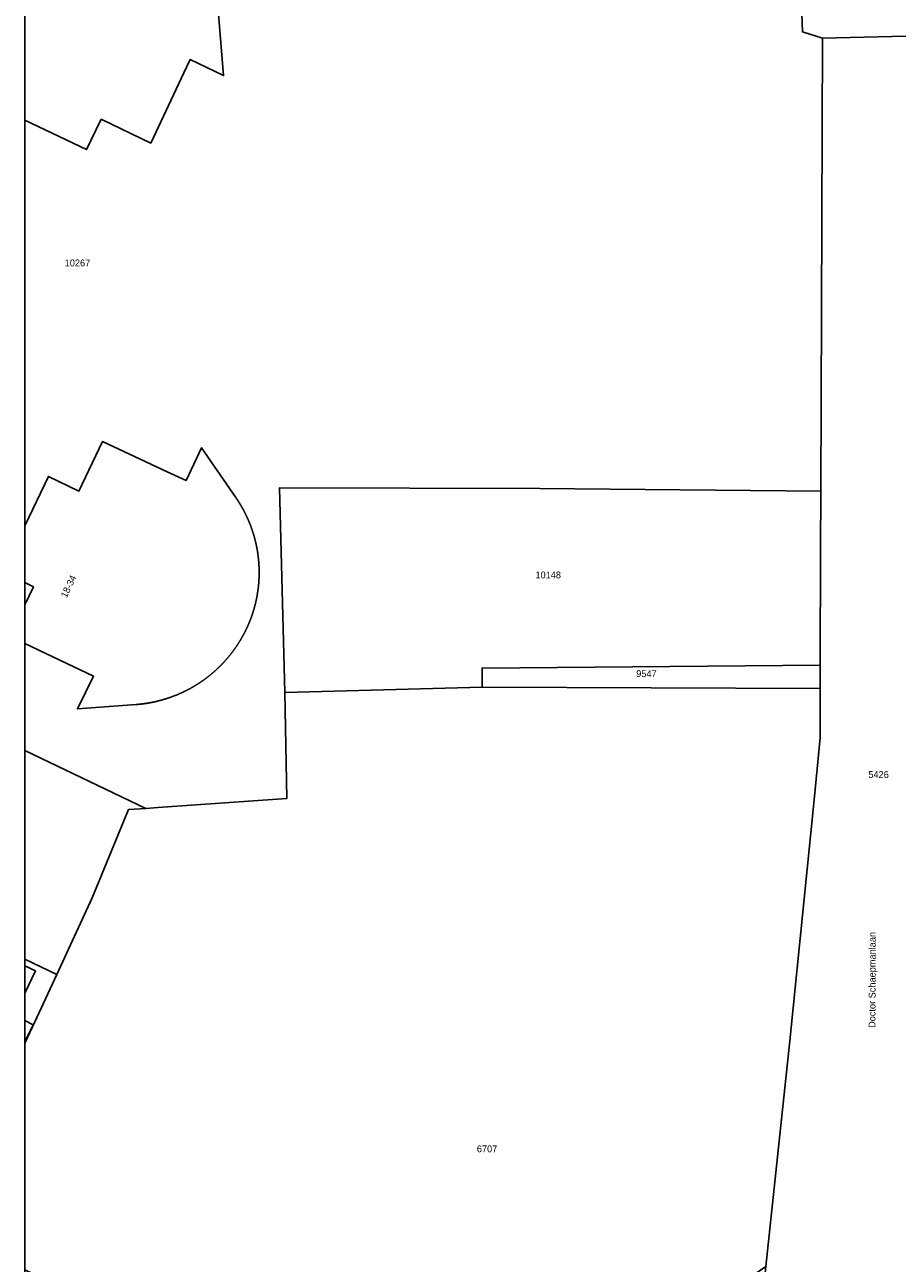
# Model space of a CAD drawing. Header units: metres. Extents: x 91564 to 92566, y 393362 to 394362.
# Tile 27 of 86: x 91564 to 91654, y 394159 to 394286. Entities that reach past the tile are written whole.
import ezdxf

# ---------------------------------------------------------------- set-up
doc = ezdxf.new("R2010")
doc.units = ezdxf.units.M
doc.linetypes.add('HIDDEN', pattern=[5.35, 2.675, -2.675])
for name, color, linetype in [('ADRES', 1, 'CONTINUOUS'), ('PAND', 1, 'CONTINUOUS'), ('PERCEEL', 7, 'CONTINUOUS'), ('PERCEELNUMMER', 7, 'CONTINUOUS'), ('TEC-RASTERVERDELING', 9, 'HIDDEN')]:
    doc.layers.add(name, color=color, linetype=linetype)

msp = doc.modelspace()

# ---------------------------------------------------------------- linework, layer by layer
at = {"layer": 'PAND'}
for points in [[(91564.497, 394297.484), (91564.497, 394275.951), (91570.801, 394272.938), (91572.314, 394276.026), (91577.365, 394273.611), (91580.743, 394280.767), (91581.393, 394282.144), (91584.798, 394280.494), (91584.249, 394287.177)], [(91586.813, 394236.189), (91586.811, 394236.193), (91586.809, 394236.196), (91586.807, 394236.2), (91586.805, 394236.204), (91586.803, 394236.207), (91586.801, 394236.211), (91586.799, 394236.214), (91586.797, 394236.218), (91586.795, 394236.222), (91586.793, 394236.225), (91586.791, 394236.229), (91586.789, 394236.232), (91586.787, 394236.236), (91586.786, 394236.24), (91586.784, 394236.243), (91586.782, 394236.247), (91586.78, 394236.251), (91586.778, 394236.254), (91586.776, 394236.258), (91586.774, 394236.261), (91586.772, 394236.265), (91586.77, 394236.269), (91586.768, 394236.272), (91586.766, 394236.276), (91586.764, 394236.279), (91586.762, 394236.283), (91586.76, 394236.287), (91586.758, 394236.29), (91586.756, 394236.294), (91586.754, 394236.298), (91586.752, 394236.301), (91586.75, 394236.305), (91586.748, 394236.308), (91586.746, 394236.312), (91586.744, 394236.316), (91586.742, 394236.319), (91586.74, 394236.323), (91586.738, 394236.326), (91586.736, 394236.33), (91586.734, 394236.334), (91586.732, 394236.337), (91586.73, 394236.341), (91586.728, 394236.344), (91586.726, 394236.348), (91586.724, 394236.352), (91586.722, 394236.355), (91586.72, 394236.359), (91586.718, 394236.362), (91586.716, 394236.366), (91586.714, 394236.37), (91586.712, 394236.373), (91586.71, 394236.377), (91586.708, 394236.38), (91586.706, 394236.384), (91586.704, 394236.388), (91586.702, 394236.391), (91586.7, 394236.395), (91586.698, 394236.398), (91586.696, 394236.402), (91586.694, 394236.405), (91586.692, 394236.409), (91586.69, 394236.413), (91586.688, 394236.416), (91586.686, 394236.42), (91586.684, 394236.423), (91586.682, 394236.427), (91586.68, 394236.431), (91586.677, 394236.434), (91586.675, 394236.438), (91586.673, 394236.441), (91586.671, 394236.445), (91586.669, 394236.449), (91586.667, 394236.452), (91586.665, 394236.456), (91586.663, 394236.459), (91586.661, 394236.463), (91586.659, 394236.466), (91586.657, 394236.47), (91586.655, 394236.474), (91586.653, 394236.477), (91586.651, 394236.481), (91586.649, 394236.484), (91586.647, 394236.488), (91586.645, 394236.491), (91586.643, 394236.495), (91586.641, 394236.499), (91586.639, 394236.502), (91586.637, 394236.506), (91586.635, 394236.509), (91586.633, 394236.513), (91586.63, 394236.516), (91586.628, 394236.52), (91586.626, 394236.524), (91586.624, 394236.527), (91586.622, 394236.531), (91586.62, 394236.534), (91586.618, 394236.538), (91586.616, 394236.541), (91586.614, 394236.545), (91586.612, 394236.549), (91586.61, 394236.552), (91586.608, 394236.556), (91586.606, 394236.559), (91586.604, 394236.563), (91586.602, 394236.566), (91586.599, 394236.57), (91586.597, 394236.573), (91586.595, 394236.577), (91586.593, 394236.581), (91586.591, 394236.584), (91586.589, 394236.588), (91586.587, 394236.591), (91586.585, 394236.595), (91586.583, 394236.598), (91586.581, 394236.602), (91586.579, 394236.605), (91586.577, 394236.609), (91586.575, 394236.613), (91586.572, 394236.616), (91586.57, 394236.62), (91586.568, 394236.623), (91586.566, 394236.627), (91586.564, 394236.63), (91586.562, 394236.634), (91586.56, 394236.637), (91586.558, 394236.641), (91586.556, 394236.645), (91586.554, 394236.648), (91586.552, 394236.652), (91586.549, 394236.655), (91586.547, 394236.659), (91586.545, 394236.662), (91586.543, 394236.666), (91586.541, 394236.669), (91586.539, 394236.673), (91586.537, 394236.676), (91586.535, 394236.68), (91586.533, 394236.684), (91586.53, 394236.687), (91586.528, 394236.691), (91586.526, 394236.694), (91586.524, 394236.698), (91586.522, 394236.701), (91586.52, 394236.705), (91586.518, 394236.708), (91586.516, 394236.712), (91586.514, 394236.715), (91586.511, 394236.719), (91586.509, 394236.722), (91586.507, 394236.726), (91586.505, 394236.729), (91586.503, 394236.733), (91586.501, 394236.737), (91586.499, 394236.74), (91586.497, 394236.744), (91586.494, 394236.747), (91586.492, 394236.751), (91586.49, 394236.754), (91586.488, 394236.758), (91586.486, 394236.761), (91586.484, 394236.765), (91586.482, 394236.768), (91586.48, 394236.772), (91586.477, 394236.775), (91586.475, 394236.779), (91586.473, 394236.782), (91586.471, 394236.786), (91586.469, 394236.789), (91586.467, 394236.793), (91586.465, 394236.796), (91586.462, 394236.8), (91586.46, 394236.803), (91586.458, 394236.807), (91586.456, 394236.81), (91586.454, 394236.814), (91586.452, 394236.818), (91586.45, 394236.821), (91586.447, 394236.825), (91586.445, 394236.828), (91586.443, 394236.832), (91586.441, 394236.835), (91586.439, 394236.839), (91586.437, 394236.842), (91586.434, 394236.846), (91586.432, 394236.849), (91586.43, 394236.853), (91586.428, 394236.856), (91586.426, 394236.86), (91586.424, 394236.863), (91586.421, 394236.867), (91586.419, 394236.87), (91586.417, 394236.874), (91586.415, 394236.877), (91586.413, 394236.881), (91586.411, 394236.884), (91586.408, 394236.888), (91586.406, 394236.891), (91586.404, 394236.895), (91586.402, 394236.898), (91586.4, 394236.902), (91586.398, 394236.905), (91586.395, 394236.909), (91586.393, 394236.912), (91586.391, 394236.916), (91586.389, 394236.919), (91586.387, 394236.923), (91586.384, 394236.926), (91586.382, 394236.93), (91586.38, 394236.933), (91586.378, 394236.937), (91586.376, 394236.94), (91586.374, 394236.944), (91586.371, 394236.947), (91586.369, 394236.951), (91586.367, 394236.954), (91586.365, 394236.958), (91586.363, 394236.961), (91586.36, 394236.965), (91586.358, 394236.968), (91586.356, 394236.971), (91586.354, 394236.975), (91586.352, 394236.978), (91586.349, 394236.982), (91586.347, 394236.985), (91586.345, 394236.989), (91586.343, 394236.992), (91586.341, 394236.996), (91586.338, 394236.999), (91586.336, 394237.003), (91586.334, 394237.006), (91586.332, 394237.01), (91586.33, 394237.013), (91586.327, 394237.017), (91586.325, 394237.02), (91586.323, 394237.024), (91586.321, 394237.027), (91586.318, 394237.031), (91586.316, 394237.034), (91586.314, 394237.038), (91586.312, 394237.041), (91586.31, 394237.044), (91586.307, 394237.048), (91586.305, 394237.051), (91586.303, 394237.055), (91586.301, 394237.058), (91586.298, 394237.062), (91586.296, 394237.065), (91586.294, 394237.069), (91586.292, 394237.072), (91586.29, 394237.076), (91586.287, 394237.079), (91586.285, 394237.083), (91586.283, 394237.086), (91586.281, 394237.09), (91586.278, 394237.093), (91586.276, 394237.096), (91586.274, 394237.1), (91586.272, 394237.103), (91586.269, 394237.107), (91586.267, 394237.11), (91586.265, 394237.114), (91586.263, 394237.117), (91586.26, 394237.121), (91586.258, 394237.124), (91586.256, 394237.128), (91586.254, 394237.131), (91586.251, 394237.134), (91586.249, 394237.138), (91586.247, 394237.141), (91586.245, 394237.145), (91586.242, 394237.148), (91586.24, 394237.152), (91586.238, 394237.155), (91586.236, 394237.159), (91586.233, 394237.162), (91586.231, 394237.166), (91586.229, 394237.169), (91586.227, 394237.172), (91586.224, 394237.176), (91586.222, 394237.179), (91586.22, 394237.183), (91586.218, 394237.186), (91586.215, 394237.19), (91586.213, 394237.193), (91586.211, 394237.196), (91586.209, 394237.2), (91586.206, 394237.203), (91586.204, 394237.207), (91586.202, 394237.21), (91586.199, 394237.214), (91586.197, 394237.217), (91586.195, 394237.221), (91586.193, 394237.224), (91586.19, 394237.227), (91586.188, 394237.231), (91586.186, 394237.234), (91586.183, 394237.238), (91586.181, 394237.241), (91586.179, 394237.245), (91586.177, 394237.248), (91586.174, 394237.251), (91586.172, 394237.255), (91586.17, 394237.258), (91586.167, 394237.262), (91586.165, 394237.265), (91586.163, 394237.269), (91586.161, 394237.272), (91586.158, 394237.275), (91586.156, 394237.279), (91586.154, 394237.282), (91586.151, 394237.286), (91586.149, 394237.289), (91586.147, 394237.292), (91586.145, 394237.296), (91586.142, 394237.299), (91586.14, 394237.303), (91586.138, 394237.306), (91586.135, 394237.31), (91586.133, 394237.313), (91586.131, 394237.316), (91586.128, 394237.32), (91586.126, 394237.323), (91586.124, 394237.327), (91586.122, 394237.33), (91586.119, 394237.333), (91586.117, 394237.337), (91586.115, 394237.34), (91586.112, 394237.344), (91586.11, 394237.347), (91586.108, 394237.351), (91586.105, 394237.354), (91586.103, 394237.357), (91586.101, 394237.361), (91586.098, 394237.364), (91586.096, 394237.368), (91586.094, 394237.371), (91586.091, 394237.374), (91586.089, 394237.378), (91586.087, 394237.381), (91586.084, 394237.385), (91586.082, 394237.388), (91586.08, 394237.391), (91586.077, 394237.395), (91586.075, 394237.398), (91586.073, 394237.402), (91586.07, 394237.405), (91586.068, 394237.408), (91586.066, 394237.412), (91586.063, 394237.415), (91586.061, 394237.418), (91586.059, 394237.422), (91586.056, 394237.425), (91586.054, 394237.429), (91586.052, 394237.432), (91586.049, 394237.435), (91586.047, 394237.439), (91586.045, 394237.442), (91586.042, 394237.446), (91586.04, 394237.449), (91582.555, 394242.519), (91580.958, 394239.18), (91579.026, 394240.081), (91572.427, 394243.159), (91570.025, 394238.114), (91566.919, 394239.608), (91564.497, 394234.557), (91564.497, 394228.776), (91565.381, 394228.356), (91564.497, 394226.499), (91564.497, 394222.575), (91570.149, 394219.89), (91571.503, 394219.246), (91569.875, 394215.893), (91575.883, 394216.339), (91575.888, 394216.339), (91575.892, 394216.34), (91575.897, 394216.34), (91575.901, 394216.34), (91575.906, 394216.341), (91575.91, 394216.341), (91575.915, 394216.341), (91575.919, 394216.342), (91575.924, 394216.342), (91575.929, 394216.343), (91575.933, 394216.343), (91575.938, 394216.343), (91575.942, 394216.344), (91575.947, 394216.344), (91575.951, 394216.344), (91575.956, 394216.345), (91575.96, 394216.345), (91575.965, 394216.345), (91575.97, 394216.346), (91575.974, 394216.346), (91575.979, 394216.347), (91575.983, 394216.347), (91575.988, 394216.347), (91575.992, 394216.348), (91575.997, 394216.348), (91576.001, 394216.348), (91576.006, 394216.349), (91576.011, 394216.349), (91576.015, 394216.35), (91576.02, 394216.35), (91576.024, 394216.35), (91576.029, 394216.351), (91576.033, 394216.351), (91576.038, 394216.352), (91576.042, 394216.352), (91576.047, 394216.352), (91576.052, 394216.353), (91576.056, 394216.353), (91576.061, 394216.354), (91576.065, 394216.354), (91576.07, 394216.354), (91576.074, 394216.355), (91576.079, 394216.355), (91576.083, 394216.356), (91576.088, 394216.356), (91576.093, 394216.357), (91576.097, 394216.357), (91576.102, 394216.357), (91576.106, 394216.358), (91576.111, 394216.358), (91576.115, 394216.359), (91576.12, 394216.359), (91576.124, 394216.359), (91576.129, 394216.36), (91576.134, 394216.36), (91576.138, 394216.361), (91576.143, 394216.361), (91576.147, 394216.362), (91576.152, 394216.362), (91576.156, 394216.362), (91576.161, 394216.363), (91576.165, 394216.363), (91576.17, 394216.364), (91576.175, 394216.364), (91576.179, 394216.365), (91576.184, 394216.365), (91576.188, 394216.366), (91576.193, 394216.366), (91576.197, 394216.366), (91576.202, 394216.367), (91576.206, 394216.367), (91576.211, 394216.368), (91576.215, 394216.368), (91576.22, 394216.369), (91576.225, 394216.369), (91576.229, 394216.37), (91576.234, 394216.37), (91576.238, 394216.371), (91576.243, 394216.371), (91576.247, 394216.372), (91576.252, 394216.372), (91576.256, 394216.373), (91576.261, 394216.373), (91576.265, 394216.373), (91576.27, 394216.374), (91576.275, 394216.374), (91576.279, 394216.375), (91576.284, 394216.375), (91576.288, 394216.376), (91576.293, 394216.376), (91576.297, 394216.377), (91576.302, 394216.377), (91576.306, 394216.378), (91576.311, 394216.378), (91576.316, 394216.379), (91576.32, 394216.379), (91576.325, 394216.38), (91576.329, 394216.38), (91576.334, 394216.381), (91576.338, 394216.381), (91576.343, 394216.382), (91576.347, 394216.382), (91576.352, 394216.383), (91576.356, 394216.383), (91576.361, 394216.384), (91576.365, 394216.384), (91576.37, 394216.385), (91576.375, 394216.385), (91576.379, 394216.386), (91576.384, 394216.386), (91576.388, 394216.387), (91576.393, 394216.387), (91576.397, 394216.388), (91576.402, 394216.388), (91576.406, 394216.389), (91576.411, 394216.389), (91576.415, 394216.39), (91576.42, 394216.391), (91576.425, 394216.391), (91576.429, 394216.392), (91576.434, 394216.392), (91576.438, 394216.393), (91576.443, 394216.393), (91576.447, 394216.394), (91576.452, 394216.394), (91576.456, 394216.395), (91576.461, 394216.395), (91576.465, 394216.396), (91576.47, 394216.396), (91576.474, 394216.397), (91576.479, 394216.398), (91576.484, 394216.398), (91576.488, 394216.399), (91576.493, 394216.399), (91576.497, 394216.4), (91576.502, 394216.4), (91576.506, 394216.401), (91576.511, 394216.401), (91576.515, 394216.402), (91576.52, 394216.403), (91576.524, 394216.403), (91576.529, 394216.404), (91576.533, 394216.404), (91576.538, 394216.405), (91576.543, 394216.405), (91576.547, 394216.406), (91576.552, 394216.407), (91576.556, 394216.407), (91576.561, 394216.408), (91576.565, 394216.408), (91576.57, 394216.409), (91576.574, 394216.409), (91576.579, 394216.41), (91576.583, 394216.411), (91576.588, 394216.411), (91576.592, 394216.412), (91576.597, 394216.412), (91576.602, 394216.413), (91576.606, 394216.414), (91576.611, 394216.414), (91576.615, 394216.415), (91576.62, 394216.415), (91576.624, 394216.416), (91576.629, 394216.417), (91576.633, 394216.417), (91576.638, 394216.418), (91576.642, 394216.418), (91576.647, 394216.419), (91576.651, 394216.42), (91576.656, 394216.42), (91576.66, 394216.421), (91576.665, 394216.421), (91576.67, 394216.422), (91576.674, 394216.423), (91576.679, 394216.423), (91576.683, 394216.424), (91576.688, 394216.424), (91576.692, 394216.425), (91576.697, 394216.426), (91576.701, 394216.426), (91576.706, 394216.427), (91576.71, 394216.428), (91576.715, 394216.428), (91576.719, 394216.429), (91576.724, 394216.429), (91576.728, 394216.43), (91576.733, 394216.431), (91576.737, 394216.431), (91576.742, 394216.432), (91576.746, 394216.433), (91576.751, 394216.433), (91576.756, 394216.434), (91576.76, 394216.435), (91576.765, 394216.435), (91576.769, 394216.436), (91576.774, 394216.437), (91576.778, 394216.437), (91576.783, 394216.438), (91576.787, 394216.438), (91576.792, 394216.439), (91576.796, 394216.44), (91576.801, 394216.44), (91576.805, 394216.441), (91576.81, 394216.442), (91576.814, 394216.442), (91576.819, 394216.443), (91576.823, 394216.444), (91576.828, 394216.444), (91576.832, 394216.445), (91576.837, 394216.446), (91576.842, 394216.446), (91576.846, 394216.447), (91576.851, 394216.448), (91576.855, 394216.448), (91576.86, 394216.449), (91576.864, 394216.45), (91576.869, 394216.45), (91576.873, 394216.451), (91576.878, 394216.452), (91576.882, 394216.453), (91576.887, 394216.453), (91576.891, 394216.454), (91576.896, 394216.455), (91576.9, 394216.455), (91576.905, 394216.456), (91576.909, 394216.457), (91576.914, 394216.457), (91576.918, 394216.458), (91576.923, 394216.459), (91576.927, 394216.46), (91576.932, 394216.46), (91576.936, 394216.461), (91576.941, 394216.462), (91576.945, 394216.462), (91576.95, 394216.463), (91576.954, 394216.464), (91576.959, 394216.464), (91576.964, 394216.465), (91576.968, 394216.466), (91576.973, 394216.467), (91576.977, 394216.467), (91576.982, 394216.468), (91576.986, 394216.469), (91576.991, 394216.469), (91576.995, 394216.47), (91577, 394216.471), (91577.004, 394216.472), (91577.009, 394216.472), (91577.013, 394216.473), (91577.018, 394216.474), (91577.022, 394216.475), (91577.027, 394216.475), (91577.031, 394216.476), (91577.036, 394216.477), (91577.04, 394216.478), (91577.045, 394216.478), (91577.049, 394216.479), (91577.054, 394216.48), (91577.058, 394216.481), (91577.063, 394216.481), (91577.067, 394216.482), (91577.072, 394216.483), (91577.076, 394216.484), (91577.081, 394216.484), (91577.085, 394216.485), (91577.09, 394216.486), (91577.094, 394216.487), (91577.099, 394216.487), (91577.103, 394216.488), (91577.108, 394216.489), (91577.112, 394216.49), (91577.117, 394216.49), (91577.121, 394216.491), (91577.126, 394216.492), (91577.13, 394216.493), (91577.135, 394216.493), (91577.139, 394216.494), (91577.144, 394216.495), (91577.148, 394216.496), (91577.153, 394216.497), (91577.157, 394216.497), (91577.162, 394216.498), (91577.166, 394216.499), (91577.171, 394216.5), (91577.175, 394216.5), (91577.18, 394216.501), (91577.185, 394216.502), (91577.189, 394216.503), (91577.194, 394216.504), (91577.198, 394216.504), (91577.203, 394216.505), (91577.207, 394216.506), (91577.212, 394216.507), (91577.216, 394216.508), (91577.221, 394216.508), (91577.225, 394216.509), (91577.23, 394216.51), (91577.234, 394216.511), (91577.239, 394216.512), (91577.243, 394216.512), (91577.248, 394216.513), (91577.252, 394216.514), (91577.257, 394216.515), (91577.261, 394216.516), (91577.266, 394216.517), (91577.27, 394216.517), (91577.275, 394216.518), (91577.279, 394216.519), (91577.284, 394216.52), (91577.288, 394216.521), (91577.293, 394216.521), (91577.297, 394216.522), (91577.301, 394216.523), (91577.306, 394216.524), (91577.31, 394216.525), (91577.315, 394216.526), (91577.319, 394216.526), (91577.324, 394216.527), (91577.328, 394216.528), (91577.333, 394216.529), (91577.337, 394216.53), (91577.342, 394216.531), (91577.346, 394216.532), (91577.351, 394216.532), (91577.355, 394216.533), (91577.36, 394216.534), (91577.364, 394216.535), (91577.369, 394216.536), (91577.373, 394216.537), (91577.378, 394216.537), (91577.382, 394216.538), (91577.387, 394216.539), (91577.391, 394216.54), (91577.396, 394216.541), (91577.4, 394216.542), (91577.405, 394216.543), (91577.409, 394216.544), (91577.414, 394216.544), (91577.418, 394216.545), (91577.423, 394216.546), (91577.427, 394216.547), (91577.432, 394216.548), (91577.436, 394216.549), (91577.441, 394216.55), (91577.445, 394216.551), (91577.45, 394216.551), (91577.454, 394216.552), (91577.459, 394216.553), (91577.463, 394216.554), (91577.468, 394216.555), (91577.472, 394216.556), (91577.477, 394216.557), (91577.481, 394216.558), (91577.486, 394216.559), (91577.49, 394216.559), (91577.495, 394216.56), (91577.499, 394216.561), (91577.504, 394216.562), (91577.508, 394216.563), (91577.542, 394216.57), (91577.577, 394216.577), (91577.611, 394216.584), (91577.645, 394216.591), (91577.679, 394216.598), (91577.714, 394216.606), (91577.748, 394216.613), (91577.782, 394216.621), (91577.816, 394216.628), (91577.85, 394216.636), (91577.884, 394216.644), (91577.919, 394216.652), (91577.953, 394216.66), (91577.987, 394216.668), (91578.021, 394216.676), (91578.055, 394216.684), (91578.089, 394216.692), (91578.123, 394216.701), (91578.157, 394216.709), (91578.191, 394216.718), (91578.225, 394216.726), (91578.258, 394216.735), (91578.292, 394216.744), (91578.326, 394216.753), (91578.36, 394216.762), (91578.394, 394216.771), (91578.428, 394216.78), (91578.461, 394216.789), (91578.495, 394216.799), (91578.529, 394216.808), (91578.562, 394216.818), (91578.596, 394216.827), (91578.63, 394216.837), (91578.663, 394216.847), (91578.697, 394216.857), (91578.73, 394216.867), (91578.764, 394216.877), (91578.797, 394216.887), (91578.831, 394216.897), (91578.864, 394216.907), (91578.898, 394216.918), (91578.931, 394216.928), (91578.965, 394216.939), (91578.998, 394216.949), (91579.031, 394216.96), (91579.064, 394216.971), (91579.098, 394216.982), (91579.131, 394216.993), (91579.164, 394217.004), (91579.197, 394217.015), (91579.23, 394217.026), (91579.264, 394217.037), (91579.297, 394217.049), (91579.33, 394217.06), (91579.363, 394217.072), (91579.396, 394217.084), (91579.429, 394217.095), (91579.462, 394217.107), (91579.495, 394217.119), (91579.527, 394217.131), (91579.56, 394217.143), (91579.593, 394217.155), (91579.626, 394217.168), (91579.659, 394217.18), (91579.691, 394217.192), (91579.724, 394217.205), (91579.757, 394217.218), (91579.789, 394217.23), (91579.822, 394217.243), (91579.854, 394217.256), (91579.887, 394217.269), (91579.919, 394217.282), (91579.952, 394217.295), (91579.984, 394217.308), (91580.017, 394217.321), (91580.049, 394217.335), (91580.081, 394217.348), (91580.114, 394217.362), (91580.146, 394217.375), (91580.178, 394217.389), (91580.21, 394217.403), (91580.242, 394217.417), (91580.275, 394217.431), (91580.307, 394217.445), (91580.339, 394217.459), (91580.371, 394217.473), (91580.403, 394217.487), (91580.435, 394217.501), (91580.466, 394217.516), (91580.498, 394217.53), (91580.53, 394217.545), (91580.562, 394217.56), (91580.594, 394217.574), (91580.625, 394217.589), (91580.657, 394217.604), (91580.689, 394217.619), (91580.72, 394217.634), (91580.752, 394217.649), (91580.783, 394217.665), (91580.815, 394217.68), (91580.846, 394217.695), (91580.878, 394217.711), (91580.909, 394217.726), (91580.94, 394217.742), (91580.971, 394217.758), (91581.003, 394217.774), (91581.034, 394217.789), (91581.065, 394217.805), (91581.096, 394217.821), (91581.127, 394217.838), (91581.158, 394217.854), (91581.189, 394217.87), (91581.22, 394217.886), (91581.251, 394217.903), (91581.282, 394217.919), (91581.313, 394217.936), (91581.343, 394217.953), (91581.374, 394217.97), (91581.405, 394217.986), (91581.435, 394218.003), (91581.466, 394218.02), (91581.497, 394218.037), (91581.527, 394218.055), (91581.558, 394218.072), (91581.588, 394218.089), (91581.618, 394218.106), (91581.649, 394218.124), (91581.679, 394218.141), (91581.709, 394218.159), (91581.739, 394218.177), (91581.77, 394218.195), (91581.8, 394218.212), (91581.83, 394218.23), (91581.86, 394218.248), (91581.89, 394218.267), (91581.92, 394218.285), (91581.949, 394218.303), (91581.979, 394218.321), (91582.009, 394218.34), (91582.039, 394218.358), (91582.068, 394218.377), (91582.098, 394218.395), (91582.128, 394218.414), (91582.157, 394218.433), (91582.187, 394218.452), (91582.216, 394218.471), (91582.245, 394218.49), (91582.275, 394218.509), (91582.304, 394218.528), (91582.333, 394218.547), (91582.363, 394218.566), (91582.392, 394218.586), (91582.421, 394218.605), (91582.45, 394218.625), (91582.479, 394218.644), (91582.508, 394218.664), (91582.537, 394218.684), (91582.565, 394218.704), (91582.594, 394218.724), (91582.623, 394218.744), (91582.652, 394218.764), (91582.68, 394218.784), (91582.709, 394218.804), (91582.737, 394218.824), (91582.766, 394218.845), (91582.794, 394218.865), (91582.823, 394218.885), (91582.851, 394218.906), (91582.879, 394218.927), (91582.907, 394218.947), (91582.936, 394218.968), (91582.964, 394218.989), (91582.992, 394219.01), (91583.02, 394219.031), (91583.048, 394219.052), (91583.076, 394219.073), (91583.103, 394219.094), (91583.131, 394219.116), (91583.159, 394219.137), (91583.187, 394219.159), (91583.214, 394219.18), (91583.242, 394219.202), (91583.269, 394219.223), (91583.297, 394219.245), (91583.324, 394219.267), (91583.351, 394219.289), (91583.379, 394219.311), (91583.406, 394219.333), (91583.433, 394219.355), (91583.46, 394219.377), (91583.487, 394219.399), (91583.514, 394219.421), (91583.541, 394219.444), (91583.568, 394219.466), (91583.595, 394219.489), (91583.622, 394219.511), (91583.648, 394219.534), (91583.675, 394219.556), (91583.702, 394219.579), (91583.728, 394219.602), (91583.755, 394219.625), (91583.781, 394219.648), (91583.807, 394219.671), (91583.834, 394219.694), (91583.86, 394219.717), (91583.886, 394219.74), (91583.912, 394219.764), (91583.938, 394219.787), (91583.964, 394219.81), (91583.99, 394219.834), (91584.016, 394219.858), (91584.042, 394219.881), (91584.068, 394219.905), (91584.093, 394219.929), (91584.119, 394219.953), (91584.144, 394219.976), (91584.17, 394220), (91584.195, 394220.024), (91584.221, 394220.049), (91584.246, 394220.073), (91584.271, 394220.097), (91584.296, 394220.121), (91584.322, 394220.146), (91584.347, 394220.17), (91584.372, 394220.194), (91584.397, 394220.219), (91584.422, 394220.244), (91584.446, 394220.268), (91584.471, 394220.293), (91584.496, 394220.318), (91584.52, 394220.343), (91584.545, 394220.368), (91584.569, 394220.393), (91584.594, 394220.418), (91584.618, 394220.443), (91584.643, 394220.468), (91584.667, 394220.493), (91584.691, 394220.519), (91584.715, 394220.544), (91584.739, 394220.569), (91584.763, 394220.595), (91584.787, 394220.62), (91584.811, 394220.646), (91584.835, 394220.672), (91584.858, 394220.698), (91584.882, 394220.723), (91584.906, 394220.749), (91584.929, 394220.775), (91584.953, 394220.801), (91584.976, 394220.827), (91584.999, 394220.853), (91585.022, 394220.879), (91585.046, 394220.906), (91585.069, 394220.932), (91585.092, 394220.958), (91585.115, 394220.985), (91585.138, 394221.011), (91585.16, 394221.038), (91585.183, 394221.064), (91585.206, 394221.091), (91585.229, 394221.118), (91585.251, 394221.144), (91585.274, 394221.171), (91585.296, 394221.198), (91585.318, 394221.225), (91585.341, 394221.252), (91585.363, 394221.279), (91585.385, 394221.306), (91585.407, 394221.333), (91585.429, 394221.36), (91585.451, 394221.388), (91585.473, 394221.415), (91585.495, 394221.442), (91585.516, 394221.47), (91585.538, 394221.497), (91585.56, 394221.525), (91585.581, 394221.553), (91585.603, 394221.58), (91585.624, 394221.608), (91585.645, 394221.636), (91585.667, 394221.664), (91585.688, 394221.691), (91585.709, 394221.719), (91585.73, 394221.747), (91585.751, 394221.775), (91585.772, 394221.803), (91585.792, 394221.832), (91585.813, 394221.86), (91585.834, 394221.888), (91585.854, 394221.916), (91585.875, 394221.945), (91585.895, 394221.973), (91585.916, 394222.002), (91585.936, 394222.03), (91585.956, 394222.059), (91585.976, 394222.087), (91585.996, 394222.116), (91586.016, 394222.145), (91586.036, 394222.174), (91586.056, 394222.202), (91586.076, 394222.231), (91586.096, 394222.26), (91586.115, 394222.289), (91586.135, 394222.318), (91586.154, 394222.347), (91586.174, 394222.376), (91586.193, 394222.406), (91586.212, 394222.435), (91586.231, 394222.464), (91586.25, 394222.493), (91586.269, 394222.523), (91586.288, 394222.552), (91586.307, 394222.582), (91586.326, 394222.611), (91586.345, 394222.641), (91586.363, 394222.671), (91586.382, 394222.7), (91586.4, 394222.73), (91586.419, 394222.76), (91586.437, 394222.789), (91586.455, 394222.819), (91586.474, 394222.849), (91586.492, 394222.879), (91586.51, 394222.909), (91586.528, 394222.939), (91586.546, 394222.969), (91586.563, 394222.999), (91586.581, 394223.03), (91586.599, 394223.06), (91586.616, 394223.09), (91586.634, 394223.121), (91586.651, 394223.151), (91586.668, 394223.181), (91586.686, 394223.212), (91586.703, 394223.242), (91586.72, 394223.273), (91586.737, 394223.303), (91586.754, 394223.334), (91586.771, 394223.365), (91586.787, 394223.395), (91586.804, 394223.426), (91586.821, 394223.457), (91586.837, 394223.488), (91586.854, 394223.519), (91586.87, 394223.55), (91586.886, 394223.581), (91586.903, 394223.612), (91586.919, 394223.643), (91586.935, 394223.674), (91586.951, 394223.705), (91586.967, 394223.736), (91586.983, 394223.767), (91586.998, 394223.799), (91587.014, 394223.83), (91587.03, 394223.861), (91587.045, 394223.893), (91587.06, 394223.924), (91587.076, 394223.955), (91587.091, 394223.987), (91587.106, 394224.019), (91587.122, 394224.051), (91587.137, 394224.083), (91587.152, 394224.114), (91587.167, 394224.146), (91587.182, 394224.178), (91587.196, 394224.21), (91587.211, 394224.243), (91587.226, 394224.275), (91587.24, 394224.307), (91587.255, 394224.339), (91587.269, 394224.371), (91587.283, 394224.404), (91587.298, 394224.436), (91587.312, 394224.468), (91587.326, 394224.501), (91587.34, 394224.533), (91587.354, 394224.565), (91587.367, 394224.598), (91587.381, 394224.631), (91587.395, 394224.663), (91587.408, 394224.696), (91587.422, 394224.728), (91587.435, 394224.761), (91587.448, 394224.794), (91587.461, 394224.826), (91587.475, 394224.859), (91587.488, 394224.892), (91587.5, 394224.925), (91587.513, 394224.958), (91587.526, 394224.991), (91587.539, 394225.024), (91587.551, 394225.057), (91587.564, 394225.09), (91587.576, 394225.123), (91587.588, 394225.156), (91587.601, 394225.189), (91587.613, 394225.222), (91587.625, 394225.255), (91587.637, 394225.288), (91587.649, 394225.322), (91587.66, 394225.355), (91587.672, 394225.388), (91587.684, 394225.422), (91587.695, 394225.455), (91587.707, 394225.488), (91587.718, 394225.522), (91587.729, 394225.555), (91587.741, 394225.589), (91587.752, 394225.622), (91587.763, 394225.656), (91587.774, 394225.689), (91587.784, 394225.723), (91587.795, 394225.756), (91587.806, 394225.79), (91587.816, 394225.824), (91587.827, 394225.858), (91587.837, 394225.891), (91587.847, 394225.925), (91587.858, 394225.959), (91587.868, 394225.993), (91587.878, 394226.026), (91587.888, 394226.06), (91587.898, 394226.094), (91587.907, 394226.128), (91587.917, 394226.162), (91587.927, 394226.196), (91587.936, 394226.23), (91587.945, 394226.264), (91587.955, 394226.298), (91587.964, 394226.332), (91587.973, 394226.366), (91587.982, 394226.4), (91587.991, 394226.435), (91588, 394226.469), (91588.009, 394226.503), (91588.017, 394226.537), (91588.026, 394226.571), (91588.034, 394226.606), (91588.043, 394226.64), (91588.051, 394226.674), (91588.059, 394226.709), (91588.068, 394226.743), (91588.076, 394226.777), (91588.084, 394226.812), (91588.091, 394226.846), (91588.099, 394226.881), (91588.107, 394226.915), (91588.114, 394226.949), (91588.122, 394226.984), (91588.129, 394227.018), (91588.137, 394227.053), (91588.144, 394227.088), (91588.151, 394227.122), (91588.158, 394227.157), (91588.165, 394227.191), (91588.172, 394227.226), (91588.179, 394227.261), (91588.185, 394227.295), (91588.192, 394227.33), (91588.198, 394227.365), (91588.205, 394227.399), (91588.211, 394227.434), (91588.217, 394227.469), (91588.224, 394227.504), (91588.23, 394227.538), (91588.236, 394227.573), (91588.241, 394227.608), (91588.247, 394227.643), (91588.253, 394227.678), (91588.258, 394227.712), (91588.264, 394227.747), (91588.269, 394227.782), (91588.275, 394227.817), (91588.28, 394227.852), (91588.285, 394227.887), (91588.29, 394227.922), (91588.295, 394227.957), (91588.3, 394227.992), (91588.305, 394228.027), (91588.309, 394228.062), (91588.314, 394228.097), (91588.318, 394228.132), (91588.323, 394228.167), (91588.327, 394228.202), (91588.331, 394228.237), (91588.335, 394228.272), (91588.339, 394228.307), (91588.343, 394228.342), (91588.347, 394228.377), (91588.351, 394228.412), (91588.354, 394228.447), (91588.358, 394228.482), (91588.361, 394228.518), (91588.365, 394228.553), (91588.368, 394228.588), (91588.371, 394228.623), (91588.374, 394228.658), (91588.377, 394228.693), (91588.38, 394228.728), (91588.383, 394228.764), (91588.386, 394228.799), (91588.388, 394228.834), (91588.391, 394228.869), (91588.393, 394228.904), (91588.396, 394228.94), (91588.398, 394228.975), (91588.4, 394229.01), (91588.402, 394229.045), (91588.404, 394229.081), (91588.406, 394229.116), (91588.408, 394229.151), (91588.41, 394229.186), (91588.411, 394229.222), (91588.413, 394229.257), (91588.414, 394229.292), (91588.416, 394229.327), (91588.417, 394229.363), (91588.418, 394229.398), (91588.419, 394229.433), (91588.42, 394229.469), (91588.421, 394229.504), (91588.422, 394229.539), (91588.422, 394229.574), (91588.423, 394229.61), (91588.423, 394229.645), (91588.424, 394229.68), (91588.424, 394229.716), (91588.424, 394229.751), (91588.424, 394229.786), (91588.424, 394229.821), (91588.424, 394229.857), (91588.424, 394229.892), (91588.424, 394229.927), (91588.424, 394229.963), (91588.423, 394229.998), (91588.423, 394230.033), (91588.422, 394230.069), (91588.421, 394230.104), (91588.421, 394230.139), (91588.42, 394230.174), (91588.419, 394230.21), (91588.418, 394230.245), (91588.416, 394230.28), (91588.415, 394230.316), (91588.414, 394230.351), (91588.412, 394230.386), (91588.411, 394230.421), (91588.409, 394230.457), (91588.407, 394230.492), (91588.406, 394230.527), (91588.404, 394230.562), (91588.402, 394230.598), (91588.4, 394230.633), (91588.397, 394230.668), (91588.395, 394230.703), (91588.393, 394230.738), (91588.39, 394230.774), (91588.388, 394230.809), (91588.385, 394230.844), (91588.382, 394230.879), (91588.379, 394230.914), (91588.376, 394230.95), (91588.373, 394230.985), (91588.37, 394231.02), (91588.367, 394231.055), (91588.364, 394231.09), (91588.36, 394231.125), (91588.357, 394231.16), (91588.353, 394231.196), (91588.35, 394231.231), (91588.346, 394231.266), (91588.342, 394231.301), (91588.338, 394231.336), (91588.334, 394231.371), (91588.33, 394231.406), (91588.326, 394231.441), (91588.321, 394231.476), (91588.317, 394231.511), (91588.312, 394231.546), (91588.308, 394231.581), (91588.303, 394231.616), (91588.298, 394231.651), (91588.293, 394231.686), (91588.288, 394231.721), (91588.283, 394231.756), (91588.278, 394231.791), (91588.273, 394231.826), (91588.268, 394231.861), (91588.262, 394231.896), (91588.257, 394231.93), (91588.251, 394231.965), (91588.245, 394232), (91588.24, 394232.035), (91588.234, 394232.07), (91588.228, 394232.105), (91588.222, 394232.139), (91588.215, 394232.174), (91588.209, 394232.209), (91588.203, 394232.243), (91588.196, 394232.278), (91588.19, 394232.313), (91588.183, 394232.348), (91588.177, 394232.382), (91588.17, 394232.417), (91588.163, 394232.451), (91588.156, 394232.486), (91588.149, 394232.521), (91588.142, 394232.555), (91588.134, 394232.59), (91588.127, 394232.624), (91588.12, 394232.659), (91588.112, 394232.693), (91588.104, 394232.728), (91588.097, 394232.762), (91588.089, 394232.797), (91588.081, 394232.831), (91588.073, 394232.865), (91588.065, 394232.9), (91588.057, 394232.934), (91588.049, 394232.968), (91588.04, 394233.003), (91588.032, 394233.037), (91588.023, 394233.071), (91588.015, 394233.105), (91588.006, 394233.14), (91587.997, 394233.174), (91587.988, 394233.208), (91587.979, 394233.242), (91587.97, 394233.276), (91587.961, 394233.31), (91587.952, 394233.344), (91587.943, 394233.378), (91587.933, 394233.412), (91587.924, 394233.446), (91587.914, 394233.48), (91587.904, 394233.514), (91587.895, 394233.548), (91587.885, 394233.582), (91587.875, 394233.616), (91587.865, 394233.65), (91587.855, 394233.684), (91587.844, 394233.717), (91587.834, 394233.751), (91587.824, 394233.785), (91587.813, 394233.819), (91587.802, 394233.852), (91587.792, 394233.886), (91587.781, 394233.92), (91587.77, 394233.953), (91587.759, 394233.987), (91587.748, 394234.02), (91587.737, 394234.054), (91587.726, 394234.087), (91587.715, 394234.121), (91587.703, 394234.154), (91587.692, 394234.187), (91587.68, 394234.221), (91587.669, 394234.254), (91587.657, 394234.287), (91587.645, 394234.321), (91587.633, 394234.354), (91587.621, 394234.387), (91587.609, 394234.42), (91587.597, 394234.453), (91587.585, 394234.487), (91587.572, 394234.52), (91587.56, 394234.553), (91587.547, 394234.586), (91587.535, 394234.619), (91587.522, 394234.652), (91587.509, 394234.684), (91587.496, 394234.717), (91587.484, 394234.75), (91587.471, 394234.783), (91587.457, 394234.816), (91587.444, 394234.848), (91587.431, 394234.881), (91587.418, 394234.914), (91587.404, 394234.946), (91587.391, 394234.979), (91587.377, 394235.012), (91587.363, 394235.044), (91587.349, 394235.077), (91587.335, 394235.109), (91587.321, 394235.141), (91587.307, 394235.174), (91587.293, 394235.206), (91587.279, 394235.238), (91587.265, 394235.271), (91587.25, 394235.303), (91587.236, 394235.335), (91587.221, 394235.367), (91587.207, 394235.399), (91587.192, 394235.431), (91587.177, 394235.464), (91587.162, 394235.495), (91587.147, 394235.527), (91587.132, 394235.559), (91587.117, 394235.591), (91587.102, 394235.623), (91587.086, 394235.655), (91587.071, 394235.687), (91587.055, 394235.718), (91587.04, 394235.75), (91587.024, 394235.782), (91587.008, 394235.813), (91586.993, 394235.845), (91586.977, 394235.876), (91586.961, 394235.908), (91586.945, 394235.939), (91586.928, 394235.971), (91586.912, 394236.002), (91586.896, 394236.033), (91586.879, 394236.064), (91586.863, 394236.096), (91586.846, 394236.127), (91586.83, 394236.158), (91586.813, 394236.189)], [(91564.497, 394181.917), (91565.353, 394183.671), (91564.497, 394184.093), (91564.497, 394186.909), (91565.591, 394189.165), (91564.497, 394189.692), (91564.497, 394181.917)]]:
    msp.add_lwpolyline(points, dxfattribs=at)
at = {"layer": 'PERCEEL'}
for points in [[(91564.497, 394211.646), (91576.846, 394205.747), (91578.095, 394205.836), (91591.232, 394206.766), (91591.061, 394217.571), (91590.486, 394238.436), (91617.06, 394238.356), (91645.755, 394238.104), (91645.933, 394284.317), (91643.87, 394284.957), (91643.826, 394286.814), (91636.155, 394288.055), (91627.825, 394290.312), (91618.272, 394295.88), (91612.219, 394297.802), (91601.139, 394299.152), (91585.276, 394303.896), (91564.497, 394309.947), (91564.497, 394211.646)], [(91643.826, 394286.814), (91643.87, 394284.957), (91645.933, 394284.317), (91655.856, 394284.528), (91655.851, 394278.116), (91695.46, 394264.041), (91702.869, 394287.491)], [(91645.704, 394220.341), (91645.699, 394217.96), (91645.687, 394212.943), (91645.09, 394206.602), (91642.574, 394182.02), (91640.151, 394159.013), (91638.979, 394147.879), (91641.097, 394147.822), (91640.31, 394141.823), (91648.495, 394141.055), (91654.42, 394145.26), (91655.431, 394146.26), (91655.68, 394174.671), (91655.697, 394181.891), (91655.806, 394220.41), (91655.851, 394278.116), (91655.856, 394284.528), (91645.933, 394284.317), (91645.755, 394238.104), (91645.732, 394232.141), (91645.704, 394220.341)], [(91645.755, 394238.104), (91617.06, 394238.356), (91590.486, 394238.436), (91591.061, 394217.571), (91611.177, 394218.108), (91611.181, 394220.058), (91645.704, 394220.341), (91645.732, 394232.141), (91645.755, 394238.104)], [(91645.704, 394220.341), (91611.181, 394220.058), (91611.177, 394218.108), (91645.699, 394217.96), (91645.704, 394220.341)], [(91565.302, 394183.451), (91564.497, 394181.804), (91564.497, 394158.691), (91571.075, 394155.498), (91580.579, 394155.848), (91590.992, 394156.218), (91592.167, 394156.285), (91618.761, 394155.669), (91634.559, 394155.167), (91640.151, 394159.013), (91642.574, 394182.02), (91645.09, 394206.602), (91645.687, 394212.943), (91645.699, 394217.96), (91611.177, 394218.108), (91591.061, 394217.571), (91591.232, 394206.766), (91578.095, 394205.836), (91576.846, 394205.747), (91575.073, 394205.62), (91571.374, 394196.607), (91567.769, 394188.796), (91565.302, 394183.451)], [(91564.497, 394190.377), (91567.769, 394188.796), (91571.374, 394196.607), (91575.073, 394205.62), (91576.846, 394205.747), (91564.497, 394211.646), (91564.497, 394190.377)], [(91564.497, 394181.804), (91565.302, 394183.451), (91567.769, 394188.796), (91564.497, 394190.377), (91564.497, 394181.804)]]:
    msp.add_lwpolyline(points, dxfattribs=at)
at = {"layer": 'TEC-RASTERVERDELING'}
msp.add_lwpolyline([(91564.497, 393362.049), (92564.497, 393362.049), (92564.497, 394362.049), (91564.497, 394362.049), (91564.497, 393362.049)], dxfattribs=at)

# ---------------------------------------------------------------- texts
at = {"layer": 'ADRES'}
for s, rotation, p in [('18-34', 64.704, (91568.77, 394227.157)), ('Doctor Schaepmanlaan', 89.8, (91651.326, 394183.351))]:
    msp.add_text(s, height=0.7, rotation=rotation, dxfattribs=at).set_placement(p)
at = {"layer": 'PERCEELNUMMER'}
for s, p in [('10267', (91568.574, 394261.028)), ('10148', (91616.627, 394229.203)), ('9547', (91626.913, 394219.136)), ('5426', (91650.611, 394208.844)), ('6707', (91610.645, 394170.662))]:
    msp.add_text(s, height=0.7, dxfattribs=at).set_placement(p)

doc.saveas('drawing.dxf')
